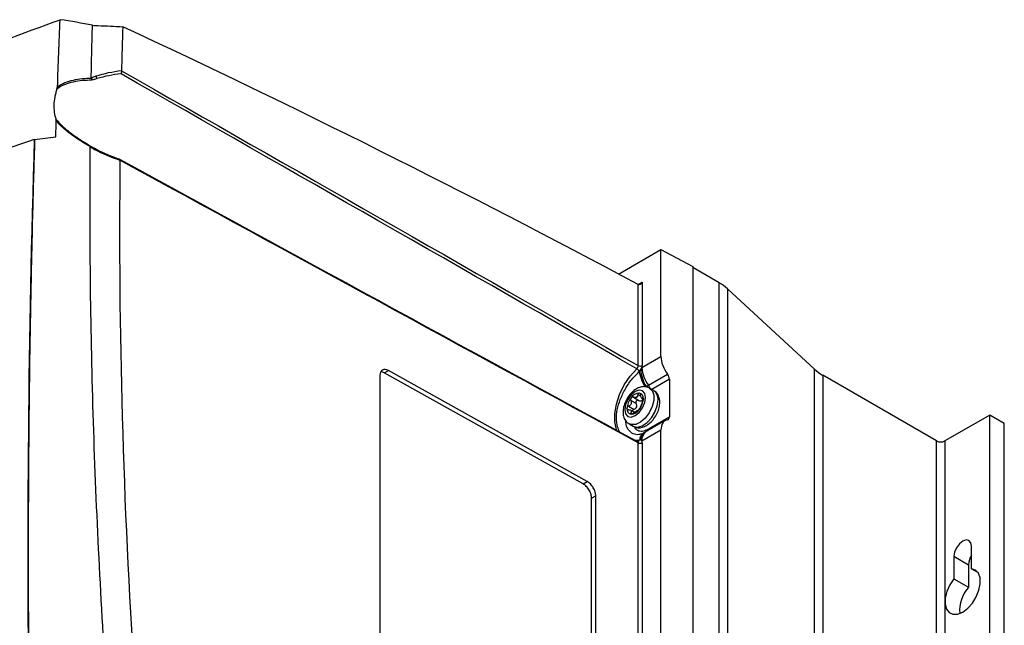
# Model space of a CAD drawing. Header units: millimetres. Extents: x 15358 to 16483, y 10132 to 11382.
# Tile 65 of 166: x 16316 to 16483, y 10437 to 10540. Entities that reach past the tile are written whole.
import ezdxf

# ---------------------------------------------------------------- set-up
doc = ezdxf.new("R2010")
doc.units = ezdxf.units.MM

msp = doc.modelspace()

# ---------------------------------------------------------------- linework, layer by layer
at = {"color": 7, "linetype": 'Continuous', "lineweight": 25}
for p, q in [((16417.76, 10496.51), (16424.97, 10500.67)), ((16424.97, 10482.49), (16424.97, 10500.67)), ((16424.97, 10500.67), (16430.37, 10497.77)), ((16430.37, 10497.77), (16430.37, 10244.57)), ((16434.87, 10495.03), (16430.37, 10497.63)), ((16421.08, 10494.74), (16421.78, 10495.15)), ((16421.08, 10480.95), (16421.08, 10494.73)), ((16421.78, 10495.15), (16421.78, 10480.96)), ((16434.87, 10241.91), (16434.87, 10495.03)), ((16436.28, 10494.01), (16436.28, 10240.88)), ((16451.09, 10480.33), (16436.28, 10494.01)), ((16421.73, 10480.62), (16424.97, 10482.49)), ((16377.2, 10479.27), (16377.2, 10416.4)), ((16377.93, 10479.7), (16378.64, 10480.11)), ((16411.74, 10460.85), (16377.93, 10479.7)), ((16412.45, 10461.25), (16378.64, 10480.11)), ((16422.83, 10477.61), (16426.09, 10479.49)), ((16451.09, 10227.2), (16451.09, 10480.33)), ((16452.5, 10479.31), (16452.5, 10226.18)), ((16471.81, 10468.15), (16452.5, 10479.31)), ((16423.75, 10476.71), (16423.04, 10477.12)), ((16426.41, 10478.63), (16423.42, 10476.9)), ((16426.41, 10478.63), (16426.41, 10472.26)), ((16420.29, 10475.58), (16421.21, 10475.05)), ((16421.53, 10475.73), (16421.04, 10476.02)), ((16421.98, 10475.37), (16421.86, 10475.44)), ((16419.47, 10474.06), (16420.39, 10473.52)), ((16420.76, 10474.5), (16419.84, 10475.03)), ((16421.71, 10475.41), (16421.98, 10475.25)), ((16421.72, 10475.01), (16421.82, 10474.75)), ((16420.45, 10473.02), (16419.79, 10473.39)), ((16419.84, 10472.93), (16420.12, 10472.77)), ((16423.15, 10470.38), (16426.41, 10472.26)), ((16480.87, 10472.56), (16473.23, 10468.15)), ((16480.87, 10219.43), (16480.87, 10472.56)), ((16483.34, 10471.13), (16480.87, 10472.56)), ((16419.54, 10471.06), (16420.25, 10470.65)), ((16425.71, 10471.62), (16422.46, 10469.74)), ((16483.34, 10218.01), (16483.34, 10471.13)), ((16424.97, 10470.01), (16421.73, 10468.14)), ((16422.11, 10469.56), (16421.98, 10469.49)), ((16421.98, 10469.49), (16422.02, 10469.51)), ((16424.97, 10380.42), (16424.97, 10470.01)), ((16421.29, 10468.29), (16420.6, 10468.24)), ((16421.08, 10378.89), (16421.08, 10467.86)), ((16421.78, 10467.86), (16421.78, 10378.89)), ((16471.81, 10215.03), (16471.81, 10468.15)), ((16473.23, 10468.15), (16473.23, 10215.03)), ((16411.74, 10460.85), (16412.45, 10461.25)), ((16413.18, 10458.41), (16413.89, 10458.82)), ((16413.89, 10395.95), (16413.89, 10458.82)), ((16413.18, 10395.54), (16413.18, 10458.41)), ((16477.75, 10446.43), (16477.75, 10450.27)), ((16474.78, 10448.56), (16474.78, 10444.71)), ((16474.78, 10448.56), (16477.26, 10447.13)), ((16477.26, 10447.13), (16477.26, 10443.29)), ((16477.75, 10446.43), (16478.88, 10445.78)), ((16474.78, 10444.71), (16477.26, 10443.29))]:
    msp.add_line(p, q, dxfattribs=at)
at = {"color": 7, "linetype": 'Continuous', "lineweight": 25, "flags": 128}
for points in [[(16417.5, 10469.87), (16417.4, 10470.12), (16417.12, 10471.39), (16417.12, 10472.84), (16417.4, 10474.43), (16417.94, 10476.06), (16418.73, 10477.66), (16419.71, 10479.14), (16420.85, 10480.43)], [(16423.04, 10477.12), (16423.47, 10476.71), (16423.73, 10475.97), (16423.73, 10475.03), (16423.47, 10473.99), (16422.97, 10472.95), (16422.29, 10472.05), (16421.5, 10471.36), (16420.68, 10470.97), (16419.94, 10470.92), (16419.54, 10471.06)], [(16418.82, 10473.48), (16418.95, 10472.77), (16419.33, 10472.33), (16419.91, 10472.22), (16420.58, 10472.46), (16421.26, 10473), (16421.83, 10473.78), (16422.22, 10474.66), (16422.35, 10475.52), (16422.22, 10476.22), (16421.83, 10476.66), (16421.26, 10476.77), (16420.58, 10476.54), (16419.91, 10475.99), (16419.33, 10475.22), (16418.95, 10474.34), (16418.82, 10473.48)], [(16420.25, 10470.65), (16420.32, 10470.61), (16421, 10470.49), (16421.79, 10470.71), (16422.61, 10471.26), (16423.35, 10472.07), (16423.95, 10473.05), (16424.34, 10474.1), (16424.47, 10475.11)], [(16421.04, 10468.07), (16421.04, 10468.07), (16421.04, 10468.07)], [(16477.75, 10450.27), (16477.64, 10450.86), (16477.32, 10451.23), (16476.84, 10451.33), (16476.27, 10451.13), (16475.7, 10450.67), (16475.22, 10450.02), (16474.9, 10449.28), (16474.78, 10448.56)], [(16474.78, 10444.71), (16474.1, 10443.7), (16473.59, 10442.58), (16473.31, 10441.47), (16473.28, 10440.44), (16473.51, 10439.59), (16473.96, 10439), (16474.61, 10438.7), (16475.41, 10438.73), (16476.27, 10439.08), (16477.13, 10439.73), (16477.92, 10440.61), (16478.58, 10441.66), (16479.03, 10442.79), (16479.26, 10443.89), (16479.23, 10444.88), (16478.95, 10445.67), (16478.44, 10446.21), (16477.75, 10446.43)]]:
    msp.add_lwpolyline(points, dxfattribs=at)
at = {"color": 7, "linetype": 'Continuous', "lineweight": 25}
for centre, radius, start, end in [((16327.91, 10529.55), 1.18, 7.5307, 30.265), ((16328.99, 10517.51), 0.287, 113.4108, 157.273), ((16430.97, 10488.19), 7.88, 47.6809, 60.3777), ((16421.43, 10481.64), 0.77, 243.2338, 297.3435), ((16427.04, 10480.85), 5.31, 182.4964, 217.6358), ((16420.2, 10479.37), 1.25, 28.7102, 58.4882), ((16427.2, 10480.79), 5.97, 187.9415, 215.4314), ((16427.46, 10480.58), 5.94, 183.0656, 212.4651), ((16456.39, 10486.15), 7.88, 227.6809, 240.3777), ((16421.49, 10476.61), 1.68, 16.6582, 36.6652), ((16422.22, 10473.55), 3.03, 140.2279, 177.3607), ((16421.39, 10474.5), 1.8, 93.4295, 146.5651), ((16421.44, 10474.4), 1.36, 115.9691, 124.0255), ((16420.41, 10476.17), 0.703, 292.2172, 307.7774), ((16421.12, 10475.44), 0.869, 350.7481, 79.4532), ((16422.8, 10475.32), 1.68, 352.8534, 55.8344), ((16418.95, 10475.44), 3.03, 320.2279, 357.3607), ((16420.05, 10473.55), 0.869, 170.7481, 259.4532), ((16419.78, 10474.5), 1.8, 273.4295, 326.5651), ((16420.09, 10474.4), 1.36, 295.9691, 304.0255), ((16421.11, 10472.62), 0.703, 112.2172, 127.7774), ((16422.76, 10468.24), 1.46, 121.8468, 178.0324), ((16422.91, 10468.42), 1.39, 124.9417, 186.1274), ((16423.41, 10468.34), 1.69, 124.3561, 186.9561), ((16421.98, 10470.12), 0.7, 335.6963, 359.5309), ((16422.1, 10470.16), 0.686, 337.081, 0.5811), ((16422.45, 10470.36), 0.7, 338.8523, 1.0738), ((16420.97, 10468.4), 0.339, 282.315, 341.0279), ((16421.43, 10468.55), 0.77, 243.2338, 297.3435), ((16472.52, 10469.52), 1.54, 242.6097, 297.3903), ((16480.44, 10446.98), 3.19, 147.5288, 177.3446), ((16481.57, 10439.38), 5.82, 137.8436, 185.2704)]:
    msp.add_arc(centre, radius, start, end, dxfattribs=at)
for centre, major_axis, ratio, start_param, end_param in [((16450.04, 8852.56), (-1022.3, 1709.58), 0.587369, 5.509043, 5.570275), ((16421.43, 10495.35), (0.354, 0.612), 0.577335, 3.161841, 4.71243), ((16427.49, 10481.09), (-1.8, 3), 0.587369, 0.776443, 1.758208), ((16378.64, 10478.47), (-1.03, 1.72), 0.587369, 5.488832, 7.059628), ((16377.93, 10478.06), (-1.03, 1.72), 0.587369, 5.488832, 5.919288), ((16425.69, 10479.04), (-0.513, 0.858), 0.587369, 3.918035, 4.899801), ((16425.69, 10472.66), (-0.513, 0.858), 0.587369, 2.93627, 3.918035), ((16427.49, 10468.6), (-1.8, 3), 0.587369, 6.077863, 7.059628)]:
    msp.add_ellipse(centre, major_axis=major_axis, ratio=ratio, start_param=start_param, end_param=end_param, dxfattribs=at)
for points, knots in [([(16198.67, 10468.05), (16206.16, 10475.16), (16214.44, 10482.04), (16228.05, 10492), (16232.77, 10495.25), (16242.55, 10501.59), (16247.62, 10504.69), (16255.48, 10509.23), (16258.15, 10510.72), (16263.56, 10513.67), (16266.3, 10515.12), (16274.64, 10519.4), (16280.33, 10522.16), (16297.83, 10530.16), (16310.04, 10535.13), (16322.81, 10539.71)], [0, 0, 0, 0, 0.25, 0.25, 0.375, 0.375, 0.5, 0.5, 0.5625, 0.5625, 0.625, 0.625, 0.75, 0.75, 1, 1, 1, 1]), ([(16328.11, 10529.86), (16328.14, 10531.35), (16328.19, 10533.57), (16328.24, 10535.8), (16328.28, 10537.28), (16328.3, 10538.02), (16328.32, 10538.76)], [0, 0, 0, 0, 0.5, 0.75, 0.75, 1, 1, 1, 1]), ([(16333.47, 10538.52), (16333.44, 10537.7), (16333.39, 10536.05), (16333.32, 10533.57), (16333.28, 10531.91), (16333.26, 10531.09)], [0, 0, 0, 0, 0.333334, 0.666666, 1, 1, 1, 1]), ([(16333.26, 10531.04), (16333.27, 10530.96), (16333.26, 10530.87), (16333.24, 10530.69), (16333.21, 10530.59), (16333.18, 10530.51)], [0, 0, 0, 0, 0.5, 0.5, 1, 1, 1, 1]), ([(16328.21, 10529.42), (16327.67, 10529.42), (16327.14, 10529.41), (16326.08, 10529.31), (16325.55, 10529.24), (16324.54, 10529.01), (16324.05, 10528.87), (16323.12, 10528.48), (16322.67, 10528.24), (16322.29, 10527.93)], [0, 0, 0, 0, 0.25, 0.25, 0.5, 0.5, 0.75, 0.75, 1, 1, 1, 1]), ([(16322.38, 10528.33), (16322.76, 10528.61), (16323.2, 10528.84), (16324.1, 10529.21), (16324.58, 10529.35), (16325.56, 10529.58), (16326.07, 10529.66), (16327.09, 10529.77), (16327.6, 10529.8), (16328.12, 10529.8)], [0, 0, 0, 0, 0.25, 0.25, 0.5, 0.5, 0.75, 0.75, 1, 1, 1, 1]), ([(16328.11, 10529.86), (16328.23, 10529.9), (16328.34, 10529.94), (16328.46, 10529.99), (16328.61, 10530.04), (16328.77, 10530.1), (16328.93, 10530.15)], [0, 0, 0, 0, 0.0004032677, 0.0004032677, 0.0004032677, 0.0009549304, 0.0009549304, 0.0009549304, 0.0009549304]), ([(16328.12, 10529.8), (16328.12, 10529.82), (16328.11, 10529.83), (16328.11, 10529.84), (16328.11, 10529.85), (16328.11, 10529.85), (16328.11, 10529.86)], [0, 0, 0, 0, 0.0000487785, 0.0000487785, 0.0000487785, 0.00006547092, 0.00006547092, 0.00006547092, 0.00006547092]), ([(16329.08, 10529.71), (16328.93, 10529.66), (16328.77, 10529.61), (16328.62, 10529.56), (16328.48, 10529.51), (16328.34, 10529.47), (16328.21, 10529.42)], [0, 0, 0, 0, 0.000539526, 0.000539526, 0.000539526, 0.001015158, 0.001015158, 0.001015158, 0.001015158]), ([(16322.29, 10527.93), (16322.21, 10527.7), (16322.13, 10527.47), (16322.01, 10527.01), (16321.95, 10526.79), (16321.82, 10526.11), (16321.76, 10525.67), (16321.73, 10524.81), (16321.76, 10524.39), (16321.88, 10523.58), (16321.98, 10523.2), (16322.11, 10522.84)], [0, 0, 0, 0, 0.125, 0.125, 0.25, 0.25, 0.5, 0.5, 0.75, 0.75, 1, 1, 1, 1]), ([(16322.11, 10522.84), (16322.49, 10522.36), (16322.93, 10521.9), (16323.86, 10521.06), (16324.35, 10520.66), (16325.38, 10519.91), (16325.91, 10519.56), (16326.97, 10518.88), (16327.5, 10518.56), (16328.04, 10518.25)], [0, 0, 0, 0, 0.25, 0.25, 0.5, 0.5, 0.75, 0.75, 1, 1, 1, 1]), ([(16327.96, 10518.11), (16327.43, 10518.41), (16326.91, 10518.73), (16325.89, 10519.38), (16325.38, 10519.72), (16324.38, 10520.45), (16323.9, 10520.82), (16322.98, 10521.63), (16322.55, 10522.06), (16322.17, 10522.53)], [0, 0, 0, 0, 0.25, 0.25, 0.5, 0.5, 0.75, 0.75, 1, 1, 1, 1]), ([(16318.43, 10519.38), (16305.92, 10515.12), (16293.94, 10510.42), (16279.62, 10504.01), (16276.79, 10502.71), (16271.19, 10500.03), (16268.43, 10498.67), (16260.27, 10494.52), (16254.99, 10491.66), (16244.75, 10485.74), (16239.79, 10482.7), (16232.59, 10477.98), (16230.23, 10476.39), (16225.6, 10473.16), (16223.34, 10471.52), (16216.68, 10466.56), (16212.42, 10463.18), (16206.32, 10457.99), (16204.33, 10456.24), (16200.44, 10452.7), (16198.55, 10450.92), (16196.7, 10449.11)], [0, 0, 0, 0, 0.25, 0.25, 0.3125, 0.3125, 0.375, 0.375, 0.5, 0.5, 0.625, 0.625, 0.6875, 0.6875, 0.75, 0.75, 0.875, 0.875, 0.9375, 0.9375, 1, 1, 1, 1]), ([(16318.49, 10519.37), (16318.36, 10515.24), (16318.24, 10511.1), (16318.03, 10502.81), (16317.94, 10498.66), (16317.69, 10486.18), (16317.56, 10477.84), (16317.42, 10461.1), (16317.39, 10452.71), (16317.41, 10440.08), (16317.43, 10435.86), (16317.49, 10427.42), (16317.53, 10423.19), (16317.59, 10418.96)], [0, 0, 0, 0, 0.125, 0.125, 0.25, 0.25, 0.5, 0.5, 0.75, 0.75, 0.875, 0.875, 1, 1, 1, 1]), ([(16330.73, 10426.53), (16329.67, 10442.09), (16328.91, 10457.52), (16328.22, 10480.4), (16328.06, 10487.99), (16327.94, 10499.31), (16327.91, 10503.08), (16327.9, 10510.58), (16327.92, 10514.33), (16327.95, 10518.06)], [0, 0, 0, 0, 0.5, 0.5, 0.75, 0.75, 0.875, 0.875, 1, 1, 1, 1]), ([(16327.95, 10518.06), (16327.95, 10518.08), (16327.95, 10518.09), (16327.95, 10518.1), (16327.96, 10518.11), (16327.96, 10518.11), (16327.96, 10518.11)], [0, 0, 0, 0, 0.00005230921, 0.00005230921, 0.00005230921, 0.00006513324, 0.00006513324, 0.00006513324, 0.00006513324]), ([(16328.73, 10517.62), (16328.58, 10517.7), (16328.42, 10517.79), (16328.27, 10517.87), (16328.16, 10517.93), (16328.06, 10518), (16327.95, 10518.06)], [0, 0, 0, 0, 0.0005274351, 0.0005274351, 0.0005274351, 0.0009116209, 0.0009116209, 0.0009116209, 0.0009116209]), ([(16328.04, 10518.25), (16328.17, 10518.17), (16328.3, 10518.1), (16328.43, 10518.02), (16328.58, 10517.94), (16328.73, 10517.85), (16328.88, 10517.77)], [0, 0, 0, 0, 0.0004615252, 0.0004615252, 0.0004615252, 0.0009770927, 0.0009770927, 0.0009770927, 0.0009770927]), ([(16332.99, 10515.84), (16333, 10515.91), (16333, 10515.96), (16332.97, 10516.03), (16332.94, 10516.04), (16332.91, 10516.03)], [0, 0, 0, 0, 0.5, 0.5, 1, 1, 1, 1]), ([(16421.08, 10480.95), (16421.08, 10480.87), (16421.06, 10480.77), (16420.98, 10480.59), (16420.92, 10480.5), (16420.85, 10480.43)], [0, 0, 0, 0, 0.5, 0.5, 1, 1, 1, 1]), ([(16418, 10469.66), (16417.85, 10469.94), (16417.49, 10470.6), (16417.35, 10471.93), (16417.5, 10473.52), (16418.01, 10475.24), (16418.91, 10477.09), (16420.05, 10478.74), (16420.92, 10479.6), (16421.29, 10479.97)], [0, 0, 0, 0, 0.1140167, 0.2622961, 0.3937198, 0.5434447, 0.7007235, 0.8709846, 1, 1, 1, 1]), ([(16423.03, 10477.1), (16422.83, 10477.2), (16422.4, 10477.41), (16421.66, 10477.37), (16420.9, 10477.1), (16420.16, 10476.58), (16419.48, 10475.84), (16418.94, 10474.92), (16418.59, 10473.96), (16418.54, 10473.35), (16418.52, 10473.07)], [0, 0, 0, 0, 0.104602, 0.218148, 0.335961, 0.465162, 0.601707, 0.738716, 0.877217, 1, 1, 1, 1]), ([(16419.89, 10475.49), (16419.83, 10475.43), (16419.8, 10475.34), (16419.79, 10475.18), (16419.81, 10475.09), (16419.84, 10475.03)], [0, 0, 0, 0, 0.5, 0.5, 1, 1, 1, 1]), ([(16420.29, 10475.58), (16420.22, 10475.62), (16420.15, 10475.63), (16420.01, 10475.6), (16419.94, 10475.56), (16419.89, 10475.49)], [0, 0, 0, 0, 0.5, 0.5, 1, 1, 1, 1]), ([(16421.04, 10476.02), (16421.06, 10476.1), (16421.09, 10476.17), (16421.18, 10476.27), (16421.23, 10476.3), (16421.28, 10476.3)], [0, 0, 0, 0, 0.5, 0.5, 1, 1, 1, 1]), ([(16421.28, 10476.3), (16421.34, 10476.29), (16421.38, 10476.26), (16421.46, 10476.14), (16421.48, 10476.06), (16421.49, 10475.98)], [0, 0, 0, 0, 0.5, 0.5, 1, 1, 1, 1]), ([(16421.86, 10475.44), (16421.83, 10475.4), (16421.79, 10475.39), (16421.71, 10475.4), (16421.67, 10475.43), (16421.6, 10475.53), (16421.57, 10475.6), (16421.52, 10475.78), (16421.5, 10475.87), (16421.49, 10475.98)], [0, 0, 0, 0, 0.25, 0.25, 0.5, 0.5, 0.75, 0.75, 1, 1, 1, 1]), ([(16421.86, 10475.44), (16421.89, 10475.47), (16421.92, 10475.47), (16421.97, 10475.42), (16421.98, 10475.37), (16421.98, 10475.3)], [0, 0, 0, 0, 0.5, 0.5, 1, 1, 1, 1]), ([(16424.77, 10474.7), (16424.76, 10474.88), (16424.74, 10475.34), (16424.5, 10475.97), (16424.14, 10476.49), (16423.84, 10476.63), (16423.75, 10476.66)], [0, 0, 0, 0, 0.221834, 0.562442, 0.881173, 1, 1, 1, 1]), ([(16419.19, 10473.69), (16419.19, 10473.76), (16419.22, 10473.84), (16419.32, 10473.97), (16419.39, 10474.02), (16419.47, 10474.06)], [0, 0, 0, 0, 0.5, 0.5, 1, 1, 1, 1]), ([(16419.84, 10475.03), (16419.89, 10474.95), (16419.92, 10474.86), (16419.94, 10474.66), (16419.93, 10474.56), (16419.86, 10474.38), (16419.8, 10474.29), (16419.65, 10474.15), (16419.56, 10474.1), (16419.47, 10474.06)], [0, 0, 0, 0, 0.25, 0.25, 0.5, 0.5, 0.75, 0.75, 1, 1, 1, 1]), ([(16420.29, 10470.65), (16420.48, 10470.56), (16420.9, 10470.36), (16421.64, 10470.4), (16422.39, 10470.67), (16423.13, 10471.19), (16423.81, 10471.93), (16424.36, 10472.85), (16424.7, 10473.81), (16424.75, 10474.42), (16424.77, 10474.7)], [0, 0, 0, 0, 0.100612, 0.214664, 0.333002, 0.462778, 0.599932, 0.737552, 0.87667, 1, 1, 1, 1]), ([(16420.39, 10473.52), (16420.49, 10473.56), (16420.58, 10473.61), (16420.74, 10473.74), (16420.81, 10473.83), (16420.88, 10474.02), (16420.89, 10474.12), (16420.86, 10474.32), (16420.82, 10474.41), (16420.76, 10474.5)], [0, 0, 0, 0, 0.25, 0.25, 0.5, 0.5, 0.75, 0.75, 1, 1, 1, 1]), ([(16421.21, 10475.05), (16421.14, 10475.09), (16421.06, 10475.1), (16420.91, 10475.08), (16420.84, 10475.04), (16420.73, 10474.91), (16420.7, 10474.82), (16420.7, 10474.65), (16420.72, 10474.56), (16420.76, 10474.5)], [0, 0, 0, 0, 0.25, 0.25, 0.5, 0.5, 0.75, 0.75, 1, 1, 1, 1]), ([(16421.21, 10475.05), (16421.29, 10475), (16421.38, 10474.97), (16421.55, 10474.95), (16421.64, 10474.96), (16421.72, 10475.01)], [0, 0, 0, 0, 0.5, 0.5, 1, 1, 1, 1]), ([(16421.49, 10473.87), (16421.48, 10473.83), (16421.46, 10473.78), (16421.38, 10473.64), (16421.34, 10473.57), (16421.28, 10473.5)], [0, 0, 0, 0, 0.5, 0.5, 1, 1, 1, 1]), ([(16421.49, 10473.87), (16421.5, 10473.92), (16421.52, 10473.98), (16421.57, 10474.13), (16421.6, 10474.22), (16421.67, 10474.41), (16421.71, 10474.51), (16421.79, 10474.69), (16421.83, 10474.77), (16421.86, 10474.85)], [0, 0, 0, 0, 0.25, 0.25, 0.5, 0.5, 0.75, 0.75, 1, 1, 1, 1]), ([(16421.72, 10475.01), (16421.76, 10475.04), (16421.85, 10475.11), (16421.9, 10475.23), (16421.92, 10475.29)], [0, 0, 0, 0, 0.510954, 1, 1, 1, 1]), ([(16421.98, 10475.3), (16421.98, 10475.23), (16421.97, 10475.15), (16421.92, 10474.98), (16421.89, 10474.91), (16421.86, 10474.85)], [0, 0, 0, 0, 0.5, 0.5, 1, 1, 1, 1]), ([(16418.52, 10473.07), (16418.53, 10472.89), (16418.55, 10472.43), (16418.79, 10471.8), (16419.15, 10471.27), (16419.47, 10471.13), (16419.56, 10471.09)], [0, 0, 0, 0, 0.2193756, 0.5562076, 0.8714065, 1, 1, 1, 1]), ([(16419.47, 10473.46), (16419.39, 10473.46), (16419.32, 10473.48), (16419.22, 10473.56), (16419.19, 10473.62), (16419.19, 10473.69)], [0, 0, 0, 0, 0.5, 0.5, 1, 1, 1, 1]), ([(16419.47, 10473.46), (16419.56, 10473.47), (16419.65, 10473.45), (16419.8, 10473.4), (16419.86, 10473.36), (16419.93, 10473.26), (16419.94, 10473.19), (16419.92, 10473.06), (16419.89, 10473), (16419.84, 10472.93)], [0, 0, 0, 0, 0.25, 0.25, 0.5, 0.5, 0.75, 0.75, 1, 1, 1, 1]), ([(16419.89, 10472.7), (16419.83, 10472.7), (16419.8, 10472.73), (16419.79, 10472.81), (16419.81, 10472.87), (16419.84, 10472.93)], [0, 0, 0, 0, 0.5, 0.5, 1, 1, 1, 1]), ([(16420.29, 10472.89), (16420.22, 10472.83), (16420.15, 10472.78), (16420.01, 10472.71), (16419.94, 10472.69), (16419.89, 10472.7)], [0, 0, 0, 0, 0.5, 0.5, 1, 1, 1, 1]), ([(16420.39, 10473.52), (16420.34, 10473.5), (16420.25, 10473.46), (16420.15, 10473.36), (16420.1, 10473.27), (16420.1, 10473.23), (16420.09, 10473.22)], [0, 0, 0, 0, 0.3196685, 0.6405685, 0.9295574, 1, 1, 1, 1]), ([(16421.28, 10473.5), (16421.23, 10473.44), (16421.18, 10473.39), (16421.09, 10473.32), (16421.06, 10473.31), (16421.04, 10473.32)], [0, 0, 0, 0, 0.5, 0.5, 1, 1, 1, 1]), ([(16421.32, 10469.28), (16421.29, 10469.27), (16420.89, 10469.14), (16420.2, 10469.33), (16419.44, 10469.91), (16419.02, 10470.72), (16419.02, 10471.35), (16419.02, 10471.56)], [0, 0, 0, 0, 0.02193, 0.302558, 0.57927, 0.860369, 1, 1, 1, 1]), ([(16420.44, 10470.6), (16420.45, 10470.58), (16420.54, 10470.25), (16420.99, 10469.93), (16421.76, 10469.74), (16422.38, 10469.99), (16422.68, 10470.12)], [0, 0, 0, 0, 0.017385, 0.357151, 0.677687, 1, 1, 1, 1]), ([(16422.01, 10469.52), (16421.91, 10469.47), (16421.62, 10469.3), (16421.44, 10469.28), (16421.32, 10469.27)], [0, 0, 0, 0, 0.335544, 1, 1, 1, 1]), ([(16422.44, 10469.74), (16422.37, 10469.71), (16422.27, 10469.65), (16422.16, 10469.58), (16422.11, 10469.56)], [0, 0, 0, 0, 0.650516, 1, 1, 1, 1]), ([(16420.85, 10468.11), (16420.89, 10468.11), (16420.94, 10468.12), (16420.97, 10468.09), (16420.98, 10468.08)], [0, 0, 0, 0, 0.779727, 1, 1, 1, 1]), ([(16421.04, 10468.07), (16421.04, 10468.07), (16421.05, 10468.07), (16421, 10468.07), (16420.99, 10468.09), (16420.98, 10468.09)], [0, 0, 0, 0, 0.190472, 0.832106, 1, 1, 1, 1]), ([(16420.98, 10468.08), (16421, 10468.07), (16421.04, 10468.04), (16421.08, 10467.96), (16421.08, 10467.89), (16421.08, 10467.86)], [0, 0, 0, 0, 0.303473, 0.726426, 1, 1, 1, 1]), ([(16413.18, 10458.41), (16413.18, 10458.6), (16413.15, 10458.83), (16413.01, 10459.31), (16412.9, 10459.56), (16412.62, 10460.04), (16412.45, 10460.26), (16412.1, 10460.61), (16411.91, 10460.75), (16411.74, 10460.85)], [0, 0, 0, 0, 0.25, 0.25, 0.5, 0.5, 0.75, 0.75, 1, 1, 1, 1]), ([(16413.89, 10458.82), (16413.89, 10459.01), (16413.86, 10459.24), (16413.72, 10459.72), (16413.61, 10459.97), (16413.33, 10460.45), (16413.16, 10460.67), (16412.8, 10461.02), (16412.62, 10461.16), (16412.45, 10461.25)], [0, 0, 0, 0, 0.25, 0.25, 0.5, 0.5, 0.75, 0.75, 1, 1, 1, 1])]:
    msp.add_open_spline(points, degree=3, knots=knots, dxfattribs=at)
for points in [[(16322.38, 10528.33), (16322.51, 10532.13), (16322.66, 10535.92), (16322.81, 10539.71)], [(16328.32, 10538.76), (16326.52, 10539.13), (16324.68, 10539.44), (16322.81, 10539.71)], [(16328.32, 10538.76), (16328.65, 10538.75), (16328.97, 10538.73), (16329.3, 10538.72)], [(16329.3, 10538.72), (16330.69, 10538.65), (16332.08, 10538.59), (16333.47, 10538.52)], [(16328.93, 10530.15), (16330.31, 10530.6), (16331.76, 10530.9), (16333.26, 10531.09)], [(16333.26, 10531.09), (16333.26, 10531.07), (16333.26, 10531.06), (16333.26, 10531.04)], [(16333.26, 10531.04), (16362.53, 10514.38), (16391.81, 10497.68), (16421.08, 10480.95)], [(16328.12, 10529.8), (16328.18, 10529.69), (16328.21, 10529.55), (16328.21, 10529.42)], [(16333.18, 10530.51), (16331.77, 10530.36), (16330.39, 10530.1), (16329.08, 10529.71)], [(16420.85, 10480.43), (16391.63, 10497.16), (16362.4, 10513.85), (16333.18, 10530.51)], [(16322.29, 10527.93), (16322.33, 10528.07), (16322.37, 10528.2), (16322.38, 10528.33)], [(16322.08, 10519.81), (16322.11, 10520.72), (16322.14, 10521.62), (16322.17, 10522.53)], [(16322.17, 10522.53), (16322.17, 10522.64), (16322.15, 10522.75), (16322.11, 10522.84)], [(16318.43, 10519.38), (16317.39, 10486.36), (16317.09, 10452.89), (16317.52, 10419.03)], [(16318.45, 10519.38), (16319.68, 10519.54), (16320.89, 10519.68), (16322.08, 10519.81)], [(16327.96, 10518.11), (16328.01, 10518.19), (16328.04, 10518.24), (16328.04, 10518.25)], [(16332.99, 10515.81), (16331.52, 10516.3), (16330.08, 10516.89), (16328.73, 10517.62)], [(16328.88, 10517.77), (16330.16, 10517.08), (16331.52, 10516.51), (16332.91, 10516.03)], [(16332.99, 10515.81), (16332.68, 10487.06), (16333.51, 10457.66), (16335.47, 10427.73)], [(16332.91, 10516.03), (16362.23, 10500.03), (16391.54, 10484.05), (16420.85, 10468.11)], [(16332.99, 10515.84), (16332.99, 10515.83), (16332.99, 10515.82), (16332.99, 10515.81)], [(16421.08, 10467.86), (16391.72, 10483.82), (16362.35, 10499.82), (16332.99, 10515.84)], [(16421.08, 10494.73), (16421.08, 10494.73), (16421.08, 10494.73), (16421.08, 10494.73)], [(16421.54, 10480.27), (16421.61, 10480.38), (16421.67, 10480.5), (16421.73, 10480.62)], [(16421.73, 10480.62), (16421.77, 10480.74), (16421.78, 10480.85), (16421.78, 10480.96)], [(16421.29, 10479.97), (16421.38, 10480.05), (16421.46, 10480.15), (16421.54, 10480.27)], [(16422.45, 10477.4), (16422.58, 10477.47), (16422.71, 10477.54), (16422.83, 10477.61)], [(16420.68, 10475.52), (16420.55, 10475.48), (16420.41, 10475.51), (16420.29, 10475.58)], [(16421.04, 10476.02), (16421.01, 10475.85), (16420.95, 10475.71), (16420.84, 10475.61)], [(16420.29, 10472.89), (16420.41, 10473), (16420.55, 10473.1), (16420.68, 10473.18)], [(16420.84, 10473.27), (16420.95, 10473.33), (16421.01, 10473.34), (16421.04, 10473.32)], [(16422.68, 10470.12), (16422.72, 10470.13), (16422.75, 10470.15), (16422.78, 10470.17)], [(16422.78, 10470.17), (16422.91, 10470.24), (16423.03, 10470.31), (16423.15, 10470.38)], [(16421.54, 10468.27), (16421.46, 10468.3), (16421.38, 10468.31), (16421.29, 10468.29)], [(16421.73, 10468.14), (16421.67, 10468.19), (16421.61, 10468.24), (16421.54, 10468.27)], [(16421.78, 10467.86), (16421.78, 10467.97), (16421.77, 10468.06), (16421.73, 10468.14)]]:
    msp.add_open_spline(points, degree=3, dxfattribs=at)

doc.saveas('drawing.dxf')
